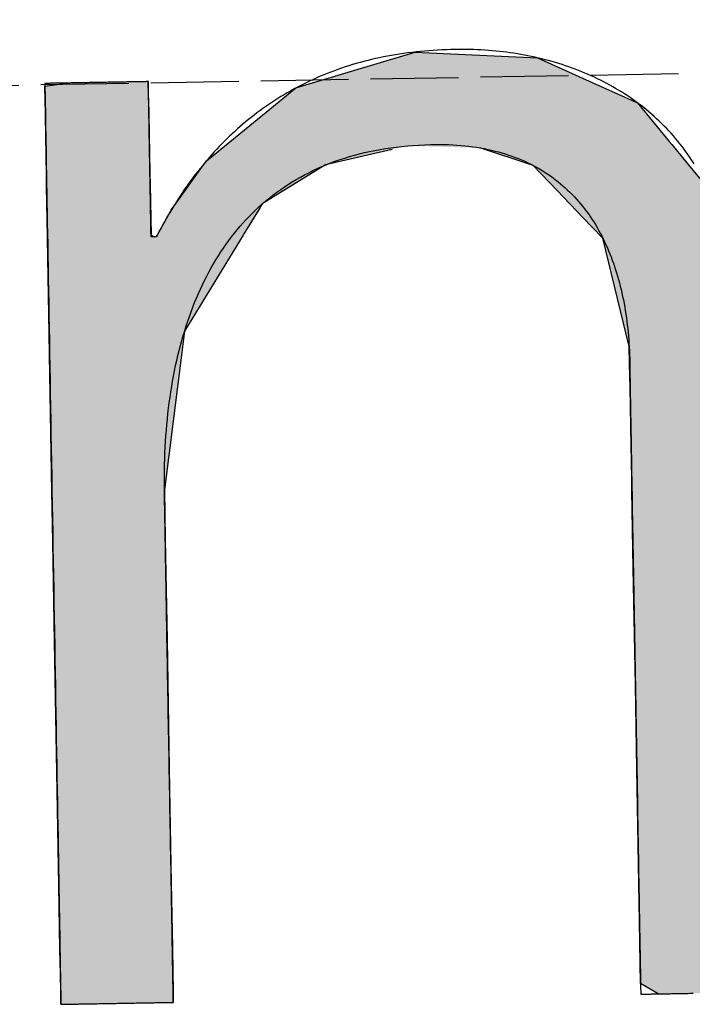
# Model space of a CAD drawing. Extents: x 562 to 7231, y 5767 to 12026.
# Tile 11 of 73: x 3124 to 3162, y 8057 to 8113. Entities that reach past the tile are written whole.
import ezdxf

# ---------------------------------------------------------------- set-up
doc = ezdxf.new("R2010")
doc.units = 0
doc.linetypes.add('GEN3', pattern=[6.25, 5, -1.25])
doc.layers.get('0').update_dxf_attribs({"linetype": 'CONTINUOUS'})
doc.layers.add('3', color=6, linetype='GEN3')
doc.layers.add('LOGO', color=7, linetype='CONTINUOUS')

# ---------------------------------------------------------------- blocks, each defined once
blk = doc.blocks.new('*U34')
at = {"layer": 'LOGO', "color": 30, "linetype": 'CONTINUOUS'}
for p, q in [((3.0151, 7.7517), (3.0415, 7.7592)), ((3.0415, 7.7592), (3.1575, 7.7517)), ((7.5662, 7.7517), (7.7901, 7.7592)), ((7.7901, 7.7592), (8.1269, 7.7705)), ((8.1269, 7.7705), (8.205, 7.7592)), ((8.205, 7.7592), (8.257, 7.7517)), ((2.0601, 7.4815), (2.8125, 7.6944)), ((2.8125, 7.6944), (3.0151, 7.7517)), ((3.1575, 7.7517), (4.045, 7.6944)), ((4.045, 7.6944), (4.4971, 7.4815)), ((7.2875, 7.667), (7.5662, 7.7517)), ((8.257, 7.7517), (8.8448, 7.667)), ((6.6525, 7.474), (7.2875, 7.667)), ((8.8448, 7.667), (9.1621, 7.474)), ((0.0009, 7.533), (0.181, 7.5547)), ((0.0009, 7.309), (0.0009, 7.533)), ((0.8447, 7.5547), (0.8452, 7.533)), ((0.8452, 7.533), (0.8501, 7.309)), ((1.8423, 7.3105), (2.0601, 7.4815)), ((4.4971, 7.4815), (4.8601, 7.3105)), ((6.0994, 7.0342), (6.6525, 7.474)), ((9.1621, 7.474), (9.8851, 7.0342)), ((0.0009, 7.2858), (0.0009, 7.309)), ((0.0009, 6.8026), (0.0009, 7.2858)), ((0.8501, 7.309), (0.8501, 7.2858)), ((0.8501, 7.2858), (0.8501, 6.8026)), ((1.4345, 6.9904), (1.8423, 7.3105)), ((4.8601, 7.3105), (5.1149, 6.9904)), ((5.9796, 6.9389), (6.0994, 7.0342)), ((9.8851, 7.0342), (9.9248, 6.9389)), ((1.3157, 6.8972), (1.4013, 6.9644)), ((1.4013, 6.9644), (1.4345, 6.9904)), ((2.8396, 6.9644), (2.5297, 6.8972)), ((3.9961, 6.8117), (3.5596, 6.9644)), ((5.1149, 6.9904), (5.1357, 6.9644)), ((5.1357, 6.9644), (5.2572, 6.8117)), ((1.2773, 6.8457), (1.3157, 6.8972)), ((2.5297, 6.8972), (2.2922, 6.8457)), ((5.7793, 6.6977), (5.9, 6.8756)), ((5.9, 6.8756), (5.9796, 6.9389)), ((7.0364, 6.8756), (6.6174, 6.6977)), ((7.1854, 6.9389), (7.0364, 6.8756)), ((8.4328, 6.9158), (7.1854, 6.9389)), ((9.1699, 6.4434), (8.4328, 6.9158)), ((9.9248, 6.9389), (9.9345, 6.9158)), ((9.9345, 6.9158), (10.1315, 6.4434)), ((0.0009, 6.712), (0.0009, 6.8026)), ((0.8501, 6.8026), (0.8501, 6.712)), ((1.046, 6.535), (1.2773, 6.8457)), ((2.2922, 6.8457), (1.7672, 6.535)), ((4.1882, 6.6038), (3.9961, 6.8117)), ((5.2572, 6.8117), (5.4227, 6.6038)), ((0.0009, 6.295), (0.0009, 6.712)), ((0.8501, 6.712), (0.8501, 6.295)), ((5.6143, 6.4542), (5.7793, 6.6977)), ((6.6174, 6.6977), (6.3622, 6.4542)), ((4.3988, 6.376), (4.1882, 6.6038)), ((5.4227, 6.6038), (5.5112, 6.376)), ((0.8997, 6.2913), (1.0255, 6.5075)), ((1.0255, 6.5075), (1.046, 6.535)), ((1.7497, 6.5075), (1.6124, 6.2913)), ((1.7672, 6.535), (1.7497, 6.5075)), ((5.5112, 6.376), (5.6143, 6.4542)), ((6.3622, 6.4542), (6.2802, 6.376)), ((9.3969, 5.8232), (9.1699, 6.4434)), ((10.1315, 6.4434), (10.3901, 5.8232)), ((4.4681, 6.301), (4.3988, 6.376)), ((4.5572, 6.2046), (4.4681, 6.301)), ((6.2016, 6.301), (6.1634, 6.2046)), ((6.2802, 6.376), (6.2016, 6.301)), ((0.0009, 6.2807), (0.0009, 6.295)), ((0.0009, 5.5026), (0.0009, 6.2807)), ((0.8501, 6.295), (0.8782, 6.2807)), ((0.8933, 6.2807), (0.8997, 6.2913)), ((1.6056, 6.2807), (1.1112, 5.5026)), ((1.6124, 6.2913), (1.6056, 6.2807)), ((4.7569, 5.3141), (4.5572, 6.2046)), ((6.1634, 6.2046), (5.8106, 5.3141)), ((9.4891, 5.5712), (9.3969, 5.8232)), ((10.3901, 5.8232), (10.408, 5.5712)), ((0.0009, 5.3287), (0.0009, 5.5026)), ((1.1112, 5.5026), (1.0861, 5.3287)), ((9.5028, 5.1158), (9.4891, 5.5712)), ((10.408, 5.5712), (10.4404, 5.1158)), ((0.0009, 4.2043), (0.0009, 5.3287)), ((1.0861, 5.3287), (0.9233, 4.2043)), ((4.758, 5.1719), (4.7569, 5.3141)), ((5.8106, 5.3141), (5.7542, 5.1719)), ((4.7594, 4.9763), (4.758, 5.1719)), ((5.7542, 5.1719), (5.7342, 4.9763)), ((9.5168, 4.6512), (9.5028, 5.1158)), ((10.4404, 5.1158), (10.4404, 4.6512)), ((4.7594, 4.5045), (4.7594, 4.9763)), ((5.7342, 4.9763), (5.686, 4.5045)), ((9.518, 4.6115), (9.5168, 4.6512)), ((9.518, 3.6694), (9.518, 4.6115)), ((10.4404, 4.6512), (10.4404, 4.6115)), ((10.4404, 4.6115), (10.4404, 3.6694)), ((4.7594, 4.2315), (4.7594, 4.5045)), ((5.686, 4.5045), (5.683, 4.2315)), ((0.0009, 3.7966), (0.0009, 4.2043)), ((0.9233, 4.2043), (0.9233, 3.7966)), ((4.7594, 4.1327), (4.7594, 4.2315)), ((5.683, 4.2315), (5.6818, 4.1327)), ((4.7594, 3.4908), (4.7594, 4.1327)), ((5.6818, 4.1327), (5.6818, 3.4908)), ((0.0009, 2.974), (0.0009, 3.7966)), ((0.9233, 3.7966), (0.9233, 2.974)), ((9.518, 3.638), (9.518, 3.6694)), ((9.518, 2.4418), (9.518, 3.638)), ((10.4404, 3.6694), (10.4404, 3.638)), ((10.4404, 3.638), (10.4404, 2.4418)), ((4.7594, 2.536), (4.7594, 3.4908)), ((5.6818, 3.4908), (5.6818, 2.536)), ((0.0009, 1.7518), (0.0009, 2.974)), ((0.9233, 2.974), (0.9233, 1.7518)), ((4.7594, 1.8497), (4.7594, 2.536)), ((5.6818, 2.536), (5.6818, 1.8497)), ((9.518, 2.4209), (9.518, 2.4418)), ((10.4404, 2.4418), (10.4404, 2.4209)), ((9.518, 1.2401), (9.518, 2.4209)), ((10.4404, 2.4209), (10.4404, 1.2401)), ((4.7594, 0.7557), (4.7594, 1.8497)), ((5.6818, 1.8497), (5.6818, 0.7557)), ((0.0009, 0.9776), (0.0009, 1.7518)), ((0.9233, 1.7518), (0.9233, 0.9776)), ((9.518, 1.2295), (9.518, 1.2401)), ((9.518, 0.3358), (9.518, 1.2295)), ((10.4404, 1.2401), (10.4404, 1.2295)), ((10.4404, 1.2295), (10.4404, 0.3358)), ((0.0009, 0.4495), (0.0009, 0.9776)), ((0.9233, 0.9776), (0.9233, 0.4495)), ((4.7594, 0.594), (4.7594, 0.7557)), ((5.6818, 0.7557), (5.6818, 0.594)), ((4.7594, 0.0885), (4.7594, 0.594)), ((5.6818, 0.594), (5.6818, 0.0885)), ((0.0009, 0.2507), (0.0009, 0.4495)), ((0.9233, 0.4495), (0.9233, 0.2507)), ((9.518, 0.3329), (9.518, 0.3358)), ((9.5181, -0.0004), (9.518, 0.3329)), ((10.4404, 0.3329), (10.4402, -0.0004)), ((10.4404, 0.3358), (10.4404, 0.3329)), ((0.0009, 0.0951), (0.0009, 0.2507)), ((0.9233, 0.2507), (0.9229, 0.0951)), ((0.0009, -0.0004), (0.0009, 0.0951)), ((0.9229, 0.0951), (0.9226, -0.0004)), ((4.8056, 0.06), (4.7594, 0.0885)), ((5.6818, 0.0885), (5.6818, 0.06)), ((4.9035, -0.0004), (4.8056, 0.06)), ((5.6818, 0.06), (5.659, -0.0004))]:
    blk.add_line(p, q, dxfattribs=at)
at = {"layer": 'LOGO', "color": 30, "linetype": 'CONTINUOUS', "extrusion": (0, 0, -1)}
for points in [[(-3.0415, 7.7592), (-3.1575, 7.7517), (-3.0151, 7.7517)], [(-7.7901, 7.7592), (-8.257, 7.7517), (-7.5662, 7.7517)], [(-8.1269, 7.7705), (-8.205, 7.7592), (-7.7901, 7.7592)], [(-7.7901, 7.7592), (-8.205, 7.7592), (-8.257, 7.7517)], [(-2.8125, 7.6944), (-4.4971, 7.4815), (-2.0601, 7.4815)], [(-3.0151, 7.7517), (-4.045, 7.6944), (-2.8125, 7.6944)], [(-2.8125, 7.6944), (-4.045, 7.6944), (-4.4971, 7.4815)], [(-3.0151, 7.7517), (-3.1575, 7.7517), (-4.045, 7.6944)], [(-7.5662, 7.7517), (-8.8448, 7.667), (-7.2875, 7.667)], [(-7.5662, 7.7517), (-8.257, 7.7517), (-8.8448, 7.667)], [(-7.2875, 7.667), (-9.1621, 7.474), (-6.6525, 7.474)], [(-7.2875, 7.667), (-8.8448, 7.667), (-9.1621, 7.474)], [(-0.181, 7.5547), (-0.8452, 7.533), (-0.0009, 7.533)], [(-0.0009, 7.533), (-0.8501, 7.309), (-0.0009, 7.309)], [(-0.0009, 7.533), (-0.8452, 7.533), (-0.8501, 7.309)], [(-0.181, 7.5547), (-0.8447, 7.5547), (-0.8452, 7.533)], [(-2.0601, 7.4815), (-4.8601, 7.3105), (-1.8423, 7.3105)], [(-2.0601, 7.4815), (-4.4971, 7.4815), (-4.8601, 7.3105)], [(-6.6525, 7.474), (-9.8851, 7.0342), (-6.0994, 7.0342)], [(-6.6525, 7.474), (-9.1621, 7.474), (-9.8851, 7.0342)], [(-0.0009, 7.309), (-0.8501, 7.2858), (-0.0009, 7.2858)], [(-0.0009, 7.309), (-0.8501, 7.309), (-0.8501, 7.2858)], [(-0.0009, 7.2858), (-0.8501, 6.8026), (-0.0009, 6.8026)], [(-0.0009, 7.2858), (-0.8501, 7.2858), (-0.8501, 6.8026)], [(-1.8423, 7.3105), (-5.1149, 6.9904), (-1.4345, 6.9904)], [(-1.8423, 7.3105), (-4.8601, 7.3105), (-5.1149, 6.9904)], [(-6.0994, 7.0342), (-9.9248, 6.9389), (-5.9796, 6.9389)], [(-6.0994, 7.0342), (-9.8851, 7.0342), (-9.9248, 6.9389)], [(-1.4013, 6.9644), (-2.5297, 6.8972), (-1.3157, 6.8972)], [(-1.4345, 6.9904), (-2.8396, 6.9644), (-1.4013, 6.9644)], [(-1.4013, 6.9644), (-2.8396, 6.9644), (-2.5297, 6.8972)], [(-1.4345, 6.9904), (-2.9599, 6.9904), (-2.8396, 6.9644)], [(-2.9599, 6.9904), (-5.1357, 6.9644), (-3.5596, 6.9644)], [(-2.9599, 6.9904), (-5.1149, 6.9904), (-5.1357, 6.9644)], [(-3.5596, 6.9644), (-5.2572, 6.8117), (-3.9961, 6.8117)], [(-3.5596, 6.9644), (-5.1357, 6.9644), (-5.2572, 6.8117)], [(-1.3157, 6.8972), (-2.2922, 6.8457), (-1.2773, 6.8457)], [(-1.3157, 6.8972), (-2.5297, 6.8972), (-2.2922, 6.8457)], [(-5.9, 6.8756), (-6.6174, 6.6977), (-5.7793, 6.6977)], [(-5.9796, 6.9389), (-7.0364, 6.8756), (-5.9, 6.8756)], [(-5.9, 6.8756), (-7.0364, 6.8756), (-6.6174, 6.6977)], [(-5.9796, 6.9389), (-7.1854, 6.9389), (-7.0364, 6.8756)], [(-7.1854, 6.9389), (-9.9345, 6.9158), (-8.4328, 6.9158)], [(-7.1854, 6.9389), (-9.9248, 6.9389), (-9.9345, 6.9158)], [(-8.4328, 6.9158), (-10.1315, 6.4434), (-9.1699, 6.4434)], [(-8.4328, 6.9158), (-9.9345, 6.9158), (-10.1315, 6.4434)], [(-0.0009, 6.8026), (-0.8501, 6.712), (-0.0009, 6.712)], [(-0.0009, 6.8026), (-0.8501, 6.8026), (-0.8501, 6.712)], [(-1.2773, 6.8457), (-1.7672, 6.535), (-1.046, 6.535)], [(-1.2773, 6.8457), (-2.2922, 6.8457), (-1.7672, 6.535)], [(-3.9961, 6.8117), (-5.4227, 6.6038), (-4.1882, 6.6038)], [(-3.9961, 6.8117), (-5.2572, 6.8117), (-5.4227, 6.6038)], [(-0.0009, 6.712), (-0.8501, 6.295), (-0.0009, 6.295)], [(-0.0009, 6.712), (-0.8501, 6.712), (-0.8501, 6.295)], [(-5.7793, 6.6977), (-6.3622, 6.4542), (-5.6143, 6.4542)], [(-5.7793, 6.6977), (-6.6174, 6.6977), (-6.3622, 6.4542)], [(-4.1882, 6.6038), (-5.5112, 6.376), (-4.3988, 6.376)], [(-4.1882, 6.6038), (-5.4227, 6.6038), (-5.5112, 6.376)], [(-1.0255, 6.5075), (-1.6124, 6.2913), (-0.8997, 6.2913)], [(-1.046, 6.535), (-1.7497, 6.5075), (-1.0255, 6.5075)], [(-1.0255, 6.5075), (-1.7497, 6.5075), (-1.6124, 6.2913)], [(-1.046, 6.535), (-1.7672, 6.535), (-1.7497, 6.5075)], [(-5.6143, 6.4542), (-6.2802, 6.376), (-5.5112, 6.376)], [(-5.6143, 6.4542), (-6.3622, 6.4542), (-6.2802, 6.376)], [(-9.1699, 6.4434), (-10.3901, 5.8232), (-9.3969, 5.8232)], [(-9.1699, 6.4434), (-10.1315, 6.4434), (-10.3901, 5.8232)], [(-4.3988, 6.376), (-6.2016, 6.301), (-4.4681, 6.301)], [(-4.3988, 6.376), (-6.2802, 6.376), (-6.2016, 6.301)], [(-4.4681, 6.301), (-6.1634, 6.2046), (-4.5572, 6.2046)], [(-4.4681, 6.301), (-6.2016, 6.301), (-6.1634, 6.2046)], [(-0.0009, 6.295), (-0.8782, 6.2807), (-0.0009, 6.2807)], [(-0.0009, 6.295), (-0.8501, 6.295), (-0.8782, 6.2807)], [(-0.0009, 6.2807), (-1.1112, 5.5026), (-0.0009, 5.5026)], [(-0.0009, 6.2807), (-1.6056, 6.2807), (-1.1112, 5.5026)], [(-0.8997, 6.2913), (-1.6056, 6.2807), (-0.8933, 6.2807)], [(-0.8997, 6.2913), (-1.6124, 6.2913), (-1.6056, 6.2807)], [(-4.5572, 6.2046), (-5.8106, 5.3141), (-4.7569, 5.3141)], [(-4.5572, 6.2046), (-6.1634, 6.2046), (-5.8106, 5.3141)], [(-9.3969, 5.8232), (-10.408, 5.5712), (-9.4891, 5.5712)], [(-9.3969, 5.8232), (-10.3901, 5.8232), (-10.408, 5.5712)], [(-0.0009, 5.5026), (-1.0861, 5.3287), (-0.0009, 5.3287)], [(-0.0009, 5.5026), (-1.1112, 5.5026), (-1.0861, 5.3287)], [(-9.4891, 5.5712), (-10.4404, 5.1158), (-9.5028, 5.1158)], [(-9.4891, 5.5712), (-10.408, 5.5712), (-10.4404, 5.1158)], [(-0.0009, 5.3287), (-0.9233, 4.2043), (-0.0009, 4.2043)], [(-0.0009, 5.3287), (-1.0861, 5.3287), (-0.9233, 4.2043)], [(-4.7569, 5.3141), (-5.7542, 5.1719), (-4.758, 5.1719)], [(-4.7569, 5.3141), (-5.8106, 5.3141), (-5.7542, 5.1719)], [(-4.758, 5.1719), (-5.7342, 4.9763), (-4.7594, 4.9763)], [(-4.758, 5.1719), (-5.7542, 5.1719), (-5.7342, 4.9763)], [(-9.5028, 5.1158), (-10.4404, 4.6512), (-9.5168, 4.6512)], [(-9.5028, 5.1158), (-10.4404, 5.1158), (-10.4404, 4.6512)], [(-4.7594, 4.9763), (-5.686, 4.5045), (-4.7594, 4.5045)], [(-4.7594, 4.9763), (-5.7342, 4.9763), (-5.686, 4.5045)], [(-9.5168, 4.6512), (-10.4404, 4.6115), (-9.518, 4.6115)], [(-9.5168, 4.6512), (-10.4404, 4.6512), (-10.4404, 4.6115)], [(-9.518, 4.6115), (-10.4404, 3.6694), (-9.518, 3.6694)], [(-9.518, 4.6115), (-10.4404, 4.6115), (-10.4404, 3.6694)], [(-4.7594, 4.5045), (-5.683, 4.2315), (-4.7594, 4.2315)], [(-4.7594, 4.5045), (-5.686, 4.5045), (-5.683, 4.2315)], [(-0.0009, 4.2043), (-0.9233, 3.7966), (-0.0009, 3.7966)], [(-0.0009, 4.2043), (-0.9233, 4.2043), (-0.9233, 3.7966)], [(-4.7594, 4.2315), (-5.6818, 4.1327), (-4.7594, 4.1327)], [(-4.7594, 4.2315), (-5.683, 4.2315), (-5.6818, 4.1327)], [(-4.7594, 4.1327), (-5.6818, 3.4908), (-4.7594, 3.4908)], [(-4.7594, 4.1327), (-5.6818, 4.1327), (-5.6818, 3.4908)], [(-0.0009, 3.7966), (-0.9233, 2.974), (-0.0009, 2.974)], [(-0.0009, 3.7966), (-0.9233, 3.7966), (-0.9233, 2.974)], [(-9.518, 3.6694), (-10.4404, 3.638), (-9.518, 3.638)], [(-9.518, 3.6694), (-10.4404, 3.6694), (-10.4404, 3.638)], [(-9.518, 3.638), (-10.4404, 2.4418), (-9.518, 2.4418)], [(-9.518, 3.638), (-10.4404, 3.638), (-10.4404, 2.4418)], [(-4.7594, 3.4908), (-5.6818, 2.536), (-4.7594, 2.536)], [(-4.7594, 3.4908), (-5.6818, 3.4908), (-5.6818, 2.536)], [(-0.0009, 2.974), (-0.9233, 1.7518), (-0.0009, 1.7518)], [(-0.0009, 2.974), (-0.9233, 2.974), (-0.9233, 1.7518)], [(-4.7594, 2.536), (-5.6818, 1.8497), (-4.7594, 1.8497)], [(-4.7594, 2.536), (-5.6818, 2.536), (-5.6818, 1.8497)], [(-9.518, 2.4418), (-10.4404, 2.4209), (-9.518, 2.4209)], [(-9.518, 2.4418), (-10.4404, 2.4418), (-10.4404, 2.4209)], [(-9.518, 2.4209), (-10.4404, 1.2401), (-9.518, 1.2401)], [(-9.518, 2.4209), (-10.4404, 2.4209), (-10.4404, 1.2401)], [(-4.7594, 1.8497), (-5.6818, 0.7557), (-4.7594, 0.7557)], [(-4.7594, 1.8497), (-5.6818, 1.8497), (-5.6818, 0.7557)], [(-0.0009, 1.7518), (-0.9233, 0.9776), (-0.0009, 0.9776)], [(-0.0009, 1.7518), (-0.9233, 1.7518), (-0.9233, 0.9776)], [(-9.518, 1.2401), (-10.4404, 1.2295), (-9.518, 1.2295)], [(-9.518, 1.2401), (-10.4404, 1.2401), (-10.4404, 1.2295)], [(-9.518, 1.2295), (-10.4404, 0.3358), (-9.518, 0.3358)], [(-9.518, 1.2295), (-10.4404, 1.2295), (-10.4404, 0.3358)], [(-0.0009, 0.9776), (-0.9233, 0.4495), (-0.0009, 0.4495)], [(-0.0009, 0.9776), (-0.9233, 0.9776), (-0.9233, 0.4495)], [(-4.7594, 0.7557), (-5.6818, 0.594), (-4.7594, 0.594)], [(-4.7594, 0.7557), (-5.6818, 0.7557), (-5.6818, 0.594)], [(-4.7594, 0.594), (-5.6818, 0.0885), (-4.7594, 0.0885)], [(-4.7594, 0.594), (-5.6818, 0.594), (-5.6818, 0.0885)], [(-0.0009, 0.4495), (-0.9233, 0.2507), (-0.0009, 0.2507)], [(-0.0009, 0.4495), (-0.9233, 0.4495), (-0.9233, 0.2507)], [(-9.518, 0.3358), (-10.4404, 0.3329), (-9.518, 0.3329)], [(-9.518, 0.3358), (-10.4404, 0.3358), (-10.4404, 0.3329)], [(-9.518, 0.3329), (-10.4402, -0.0004), (-9.5181, -0.0004)], [(-9.518, 0.3329), (-10.4404, 0.3329), (-10.4402, -0.0004)], [(-0.0009, 0.2507), (-0.9229, 0.0951), (-0.0009, 0.0951)], [(-0.0009, 0.2507), (-0.9233, 0.2507), (-0.9229, 0.0951)], [(-0.0009, 0.0951), (-0.9226, -0.0004), (-0.0009, -0.0004)], [(-0.0009, 0.0951), (-0.9229, 0.0951), (-0.9226, -0.0004)], [(-4.7594, 0.0885), (-5.6818, 0.06), (-4.8056, 0.06)], [(-4.7594, 0.0885), (-5.6818, 0.0885), (-5.6818, 0.06)], [(-4.8056, 0.06), (-5.659, -0.0004), (-4.9035, -0.0004)], [(-4.8056, 0.06), (-5.6818, 0.06), (-5.659, -0.0004)]]:
    blk.add_solid(points, dxfattribs=at)
blk = doc.blocks.new('KLAUS')
at = {"layer": 'LOGO'}
for points in [[(0.0009, -0.0004, 0), (0.0012, -0.0004, 0), (0.002, -0.0004, 0), (0.0034, -0.0004, 0), (0.0054, -0.0004, 0), (0.0079, -0.0004, 0), (0.0109, -0.0004, 0), (0.0145, -0.0004, 0), (0.0185, -0.0004, 0), (0.023, -0.0004, 0), (0.028, -0.0004, 0), (0.0335, -0.0004, 0), (0.0394, -0.0004, 0), (0.0457, -0.0004, 0), (0.0525, -0.0004, 0), (0.0597, -0.0004, 0), (0.0673, -0.0004, 0), (0.0753, -0.0004, 0), (0.0836, -0.0004, 0), (0.0924, -0.0004, 0), (0.1014, -0.0004, 0), (0.1109, -0.0004, 0), (0.1206, -0.0004, 0), (0.1307, -0.0004, 0), (0.1411, -0.0004, 0), (0.1518, -0.0004, 0), (0.1627, -0.0004, 0), (0.174, -0.0004, 0), (0.1855, -0.0004, 0), (0.1972, -0.0004, 0), (0.2092, -0.0004, 0), (0.2214, -0.0004, 0), (0.2338, -0.0004, 0), (0.2465, -0.0004, 0), (0.2593, -0.0004, 0), (0.2722, -0.0004, 0), (0.2854, -0.0004, 0), (0.2987, -0.0004, 0), (0.3121, -0.0004, 0), (0.3257, -0.0004, 0), (0.3394, -0.0004, 0), (0.3532, -0.0004, 0), (0.3671, -0.0004, 0), (0.381, -0.0004, 0), (0.395, -0.0004, 0), (0.4091, -0.0004, 0), (0.4233, -0.0004, 0), (0.4374, -0.0004, 0), (0.4516, -0.0004, 0), (0.4658, -0.0004, 0), (0.48, -0.0004, 0), (0.4942, -0.0004, 0), (0.5083, -0.0004, 0), (0.5224, -0.0004, 0), (0.5365, -0.0004, 0), (0.5505, -0.0004, 0), (0.5644, -0.0004, 0), (0.5782, -0.0004, 0), (0.592, -0.0004, 0), (0.6056, -0.0004, 0), (0.6191, -0.0004, 0), (0.6325, -0.0004, 0), (0.6457, -0.0004, 0), (0.6588, -0.0004, 0), (0.6716, -0.0004, 0), (0.6844, -0.0004, 0), (0.6969, -0.0004, 0), (0.7092, -0.0004, 0), (0.7213, -0.0004, 0), (0.7331, -0.0004, 0), (0.7448, -0.0004, 0), (0.7561, -0.0004, 0), (0.7672, -0.0004, 0), (0.778, -0.0004, 0), (0.7886, -0.0004, 0), (0.7988, -0.0004, 0), (0.8087, -0.0004, 0), (0.8183, -0.0004, 0), (0.8275, -0.0004, 0), (0.8364, -0.0004, 0), (0.845, -0.0004, 0), (0.8531, -0.0004, 0), (0.8609, -0.0004, 0), (0.8683, -0.0004, 0), (0.8753, -0.0004, 0), (0.8818, -0.0004, 0), (0.888, -0.0004, 0), (0.8936, -0.0004, 0), (0.8988, -0.0004, 0), (0.9036, -0.0004, 0), (0.9079, -0.0004, 0), (0.9116, -0.0004, 0), (0.9149, -0.0004, 0), (0.9176, -0.0004, 0), (0.9199, -0.0004, 0), (0.9215, -0.0004, 0), (0.9227, -0.0004, 0), (0.9232, -0.0004, 0), (0.9233, -0.0001, 0), (0.9233, 0.0026, 0), (0.9233, 0.0079, 0), (0.9233, 0.0157, 0), (0.9233, 0.026, 0), (0.9233, 0.0387, 0), (0.9233, 0.0537, 0), (0.9233, 0.0711, 0), (0.9233, 0.0907, 0), (0.9233, 0.1125, 0), (0.9233, 0.1364, 0), (0.9233, 0.1624, 0), (0.9233, 0.1905, 0), (0.9233, 0.2205, 0), (0.9233, 0.2525, 0), (0.9233, 0.2863, 0), (0.9233, 0.322, 0), (0.9233, 0.3594, 0), (0.9233, 0.3985, 0), (0.9233, 0.4393, 0), (0.9233, 0.4817, 0), (0.9233, 0.5256, 0), (0.9233, 0.571, 0), (0.9233, 0.6178, 0), (0.9233, 0.666, 0), (0.9233, 0.7155, 0), (0.9233, 0.7663, 0), (0.9233, 0.8183, 0), (0.9233, 0.8715, 0), (0.9233, 0.9257, 0), (0.9233, 0.9811, 0), (0.9233, 1.0374, 0), (0.9233, 1.0946, 0), (0.9233, 1.1528, 0), (0.9233, 1.2118, 0), (0.9233, 1.2715, 0), (0.9233, 1.332, 0), (0.9233, 1.3931, 0), (0.9233, 1.4549, 0), (0.9233, 1.5172, 0), (0.9233, 1.58, 0), (0.9233, 1.6433, 0), (0.9233, 1.7069, 0), (0.9233, 1.7709, 0), (0.9233, 1.8352, 0), (0.9233, 1.8997, 0), (0.9233, 1.9644, 0), (0.9233, 2.0292, 0), (0.9233, 2.0941, 0), (0.9233, 2.1589, 0), (0.9233, 2.2238, 0), (0.9233, 2.2885, 0), (0.9233, 2.3531, 0), (0.9233, 2.4175, 0), (0.9233, 2.4816, 0), (0.9233, 2.5454, 0), (0.9233, 2.6089, 0), (0.9233, 2.6719, 0), (0.9233, 2.7344, 0), (0.9233, 2.7964, 0), (0.9233, 2.8578, 0), (0.9233, 2.9186, 0), (0.9233, 2.9787, 0), (0.9233, 3.038, 0), (0.9233, 3.0965, 0), (0.9233, 3.1541, 0), (0.9233, 3.2108, 0), (0.9233, 3.2666, 0), (0.9233, 3.3213, 0), (0.9233, 3.375, 0), (0.9233, 3.4275, 0), (0.9233, 3.4788, 0), (0.9233, 3.5289, 0), (0.9233, 3.5777, 0), (0.9233, 3.6251, 0), (0.9233, 3.6711, 0), (0.9233, 3.7156, 0), (0.9233, 3.7587, 0), (0.9233, 3.8001, 0), (0.9233, 3.8399, 0), (0.9233, 3.8781, 0), (0.9233, 3.9145, 0), (0.9233, 3.9491, 0), (0.9233, 3.9819, 0), (0.9233, 4.0128, 0), (0.9233, 4.0417, 0), (0.9233, 4.0686, 0), (0.9233, 4.0935, 0), (0.9233, 4.1162, 0), (0.9233, 4.1367, 0), (0.9233, 4.1551, 0), (0.9233, 4.1711, 0), (0.9233, 4.1848, 0), (0.9233, 4.1961, 0), (0.9233, 4.205, 0), (0.9233, 4.2114, 0), (0.9233, 4.2152, 0), (0.9233, 4.2187, 0), (0.924, 4.2672, 0), (0.9251, 4.3155, 0), (0.9265, 4.3635, 0), (0.9284, 4.4113, 0), (0.9307, 4.4588, 0), (0.9334, 4.5061, 0), (0.9365, 4.5531, 0), (0.94, 4.5998, 0), (0.9439, 4.6462, 0), (0.9483, 4.6923, 0), (0.953, 4.7382, 0), (0.9582, 4.7837, 0), (0.9638, 4.8289, 0), (0.9698, 4.8739, 0), (0.9763, 4.9184, 0), (0.9832, 4.9627, 0), (0.9905, 5.0067, 0), (0.9982, 5.0503, 0), (1.0064, 5.0936, 0), (1.015, 5.1366, 0), (1.0241, 5.1792, 0), (1.0336, 5.2214, 0), (1.0435, 5.2633, 0), (1.0539, 5.3049, 0), (1.0648, 5.346, 0), (1.0761, 5.3868, 0), (1.0878, 5.4272, 0), (1.1, 5.4673, 0), (1.1126, 5.5069, 0), (1.1258, 5.5462, 0), (1.1393, 5.585, 0), (1.1534, 5.6234, 0), (1.1679, 5.6615, 0), (1.1828, 5.6991, 0), (1.1982, 5.7363, 0), (1.2141, 5.773, 0), (1.2305, 5.8094, 0), (1.2474, 5.8453, 0), (1.2647, 5.8807, 0), (1.2825, 5.9157, 0), (1.3008, 5.9503, 0), (1.3196, 5.9844, 0), (1.3388, 6.018, 0), (1.3585, 6.0512, 0), (1.3788, 6.0839, 0), (1.3995, 6.1161, 0), (1.4207, 6.1478, 0), (1.4424, 6.179, 0), (1.4647, 6.2098, 0), (1.4874, 6.24, 0), (1.5106, 6.2697, 0), (1.5343, 6.2989, 0), (1.5585, 6.3277, 0), (1.5833, 6.3558, 0), (1.6085, 6.3835, 0), (1.6342, 6.4106, 0), (1.6605, 6.4372, 0), (1.6873, 6.4632, 0), (1.7146, 6.4887, 0), (1.7424, 6.5136, 0), (1.7708, 6.538, 0), (1.7996, 6.5618, 0), (1.829, 6.5851, 0), (1.859, 6.6077, 0), (1.8894, 6.6298, 0), (1.9204, 6.6513, 0), (1.952, 6.6722, 0), (1.984, 6.6925, 0), (2.0166, 6.7123, 0), (2.0498, 6.7313, 0), (2.0835, 6.7498, 0), (2.1177, 6.7677, 0), (2.1525, 6.785, 0), (2.1878, 6.8016, 0), (2.2237, 6.8176, 0), (2.2601, 6.8329, 0), (2.2971, 6.8476, 0), (2.3347, 6.8617, 0), (2.3728, 6.8751, 0), (2.4115, 6.8878, 0), (2.4507, 6.8999, 0), (2.4905, 6.9113, 0), (2.5309, 6.922, 0), (2.5719, 6.9321, 0), (2.6134, 6.9414, 0), (2.6555, 6.9501, 0), (2.6982, 6.9581, 0), (2.7414, 6.9653, 0), (2.7853, 6.9719, 0), (2.8297, 6.9777, 0), (2.8747, 6.9828, 0), (2.9203, 6.9873, 0), (2.9665, 6.9909, 0), (3.0132, 6.9939, 0), (3.0606, 6.9961, 0), (3.1086, 6.9975, 0), (3.1571, 6.9982, 0), (3.1986, 6.9982, 0), (3.2342, 6.9976, 0), (3.2693, 6.9965, 0), (3.3039, 6.9949, 0), (3.338, 6.9927, 0), (3.3717, 6.9901, 0), (3.4049, 6.9869, 0), (3.4377, 6.9832, 0), (3.47, 6.979, 0), (3.5019, 6.9744, 0), (3.5333, 6.9692, 0), (3.5642, 6.9635, 0), (3.5947, 6.9573, 0), (3.6248, 6.9507, 0), (3.6544, 6.9436, 0), (3.6835, 6.936, 0), (3.7123, 6.928, 0), (3.7406, 6.9194, 0), (3.7684, 6.9105, 0), (3.7958, 6.901, 0), (3.8228, 6.8911, 0), (3.8494, 6.8808, 0), (3.8755, 6.87, 0), (3.9012, 6.8588, 0), (3.9265, 6.8472, 0), (3.9514, 6.8351, 0), (3.9758, 6.8226, 0), (3.9998, 6.8097, 0), (4.0234, 6.7964, 0), (4.0466, 6.7826, 0), (4.0694, 6.7685, 0), (4.0917, 6.7539, 0), (4.1137, 6.7389, 0), (4.1352, 6.7236, 0), (4.1563, 6.7079, 0), (4.1771, 6.6917, 0), (4.1974, 6.6752, 0), (4.2173, 6.6584, 0), (4.2369, 6.6411, 0), (4.256, 6.6235, 0), (4.2748, 6.6055, 0), (4.2932, 6.5871, 0), (4.3111, 6.5685, 0), (4.3287, 6.5494, 0), (4.3459, 6.53, 0), (4.3628, 6.5103, 0), (4.3792, 6.4902, 0), (4.3952, 6.4698, 0), (4.4109, 6.449, 0), (4.4262, 6.428, 0), (4.4412, 6.4066, 0), (4.4557, 6.3849, 0), (4.4699, 6.3629, 0), (4.4838, 6.3406, 0), (4.4972, 6.318, 0), (4.5103, 6.295, 0), (4.5231, 6.2718, 0), (4.5355, 6.2483, 0), (4.5475, 6.2245, 0), (4.5592, 6.2005, 0), (4.5705, 6.1761, 0), (4.5814, 6.1515, 0), (4.5921, 6.1266, 0), (4.6023, 6.1015, 0), (4.6123, 6.0761, 0), (4.6218, 6.0504, 0), (4.6311, 6.0245, 0), (4.64, 5.9984, 0), (4.6486, 5.972, 0), (4.6568, 5.9454, 0), (4.6647, 5.9185, 0), (4.6723, 5.8914, 0), (4.6795, 5.8641, 0), (4.6864, 5.8365, 0), (4.693, 5.8088, 0), (4.6993, 5.7808, 0), (4.7052, 5.7527, 0), (4.7108, 5.7243, 0), (4.7161, 5.6957, 0), (4.7211, 5.667, 0), (4.7258, 5.638, 0), (4.7302, 5.6089, 0), (4.7342, 5.5796, 0), (4.738, 5.5501, 0), (4.7414, 5.5204, 0), (4.7446, 5.4906, 0), (4.7474, 5.4606, 0), (4.75, 5.4304, 0), (4.7522, 5.4001, 0), (4.7542, 5.3697, 0), (4.7558, 5.3391, 0), (4.7572, 5.3083, 0), (4.7583, 5.2774, 0), (4.759, 5.2464, 0), (4.7595, 5.2153, 0), (4.7598, 5.184, 0), (4.7597, 5.1526, 0), (4.7594, 5.1241, 0), (4.7594, 5.1222, 0), (4.7594, 5.1171, 0), (4.7594, 5.109, 0), (4.7594, 5.0978, 0), (4.7594, 5.0836, 0), (4.7594, 5.0665, 0), (4.7594, 5.0466, 0), (4.7594, 5.024, 0), (4.7594, 4.9986, 0), (4.7594, 4.9706, 0), (4.7594, 4.9401, 0), (4.7594, 4.907, 0), (4.7594, 4.8715, 0), (4.7594, 4.8337, 0), (4.7594, 4.7935, 0), (4.7594, 4.7511, 0), (4.7594, 4.7066, 0), (4.7594, 4.6599, 0), (4.7594, 4.6112, 0), (4.7594, 4.5606, 0), (4.7594, 4.508, 0), (4.7594, 4.4536, 0), (4.7594, 4.3974, 0), (4.7594, 4.3396, 0), (4.7594, 4.2801, 0), (4.7594, 4.219, 0), (4.7594, 4.1564, 0), (4.7594, 4.0924, 0), (4.7594, 4.027, 0), (4.7594, 3.9603, 0), (4.7594, 3.8924, 0), (4.7594, 3.8233, 0), (4.7594, 3.7531, 0), (4.7594, 3.6818, 0), (4.7594, 3.6096, 0), (4.7594, 3.5365, 0), (4.7594, 3.4625, 0), (4.7594, 3.3878, 0), (4.7594, 3.3124, 0), (4.7594, 3.2363, 0), (4.7594, 3.1596, 0), (4.7594, 3.0825, 0), (4.7594, 3.0048, 0), (4.7594, 2.9269, 0), (4.7594, 2.8486, 0), (4.7594, 2.7701, 0), (4.7594, 2.6914, 0), (4.7594, 2.6126, 0), (4.7594, 2.5337, 0), (4.7594, 2.4549, 0), (4.7594, 2.3761, 0), (4.7594, 2.2975, 0), (4.7594, 2.2192, 0), (4.7594, 2.1411, 0), (4.7594, 2.0634, 0), (4.7594, 1.9861, 0), (4.7594, 1.9093, 0), (4.7594, 1.833, 0), (4.7594, 1.7574, 0), (4.7594, 1.6825, 0), (4.7594, 1.6083, 0), (4.7594, 1.5349, 0), (4.7594, 1.4624, 0), (4.7594, 1.3909, 0), (4.7594, 1.3204, 0), (4.7594, 1.251, 0), (4.7594, 1.1827, 0), (4.7594, 1.1156, 0), (4.7594, 1.0499, 0), (4.7594, 0.9855, 0), (4.7594, 0.9225, 0), (4.7594, 0.8609, 0), (4.7594, 0.801, 0), (4.7594, 0.7426, 0), (4.7594, 0.686, 0), (4.7594, 0.6311, 0), (4.7594, 0.578, 0), (4.7594, 0.5268, 0), (4.7594, 0.4775, 0), (4.7594, 0.4303, 0), (4.7594, 0.3851, 0), (4.7594, 0.3421, 0), (4.7594, 0.3013, 0), (4.7594, 0.2628, 0), (4.7594, 0.2266, 0), (4.7594, 0.1928, 0), (4.7594, 0.1615, 0), (4.7594, 0.1328, 0), (4.7594, 0.1067, 0), (4.7594, 0.0833, 0), (4.7594, 0.0626, 0), (4.7594, 0.0447, 0), (4.7594, 0.0297, 0), (4.7594, 0.0176, 0), (4.7594, 0.0086, 0), (4.7594, 0.0026, 0), (4.7594, -0.0002, 0), (4.7595, -0.0004, 0), (4.7602, -0.0004, 0), (4.7614, -0.0004, 0), (4.7631, -0.0004, 0), (4.7654, -0.0004, 0), (4.7683, -0.0004, 0), (4.7716, -0.0004, 0), (4.7754, -0.0004, 0), (4.7798, -0.0004, 0), (4.7846, -0.0004, 0), (4.7899, -0.0004, 0), (4.7956, -0.0004, 0), (4.8018, -0.0004, 0), (4.8084, -0.0004, 0), (4.8154, -0.0004, 0), (4.8229, -0.0004, 0), (4.8307, -0.0004, 0), (4.8389, -0.0004, 0), (4.8475, -0.0004, 0), (4.8565, -0.0004, 0), (4.8658, -0.0004, 0), (4.8754, -0.0004, 0), (4.8854, -0.0004, 0), (4.8956, -0.0004, 0), (4.9062, -0.0004, 0), (4.9171, -0.0004, 0), (4.9282, -0.0004, 0), (4.9396, -0.0004, 0), (4.9513, -0.0004, 0), (4.9632, -0.0004, 0), (4.9753, -0.0004, 0), (4.9876, -0.0004, 0), (5.0002, -0.0004, 0), (5.0129, -0.0004, 0), (5.0258, -0.0004, 0), (5.0389, -0.0004, 0), (5.0522, -0.0004, 0), (5.0655, -0.0004, 0), (5.0791, -0.0004, 0), (5.0927, -0.0004, 0), (5.1064, -0.0004, 0), (5.1203, -0.0004, 0), (5.1342, -0.0004, 0), (5.1482, -0.0004, 0), (5.1623, -0.0004, 0), (5.1764, -0.0004, 0), (5.1906, -0.0004, 0)], [(5.3166, 6.8031, 0), (5.3013, 6.8277, 0), (5.2857, 6.8519, 0), (5.2698, 6.8759, 0), (5.2535, 6.8995, 0), (5.237, 6.9228, 0), (5.2201, 6.9458, 0), (5.2029, 6.9684, 0), (5.1854, 6.9908, 0), (5.1676, 7.0128, 0), (5.1496, 7.0345, 0), (5.1312, 7.0559, 0), (5.1125, 7.077, 0), (5.0935, 7.0978, 0), (5.0743, 7.1182, 0), (5.0548, 7.1383, 0), (5.035, 7.1581, 0), (5.0149, 7.1776, 0), (4.9946, 7.1968, 0), (4.974, 7.2156, 0), (4.9531, 7.2342, 0), (4.9319, 7.2524, 0), (4.9105, 7.2703, 0), (4.8889, 7.2879, 0), (4.867, 7.3052, 0), (4.8448, 7.3221, 0), (4.8224, 7.3388, 0), (4.7998, 7.3551, 0), (4.7769, 7.3711, 0), (4.7538, 7.3868, 0), (4.7305, 7.4022, 0), (4.7069, 7.4173, 0), (4.6831, 7.432, 0), (4.6591, 7.4464, 0), (4.6349, 7.4606, 0), (4.6105, 7.4744, 0), (4.5858, 7.4879, 0), (4.5609, 7.5011, 0), (4.5359, 7.514, 0), (4.5106, 7.5265, 0), (4.4851, 7.5388, 0), (4.4595, 7.5507, 0), (4.4336, 7.5623, 0), (4.4076, 7.5736, 0), (4.3813, 7.5846, 0), (4.3549, 7.5953, 0), (4.3283, 7.6057, 0), (4.3016, 7.6158, 0), (4.2747, 7.6255, 0), (4.2476, 7.6349, 0), (4.2203, 7.6441, 0), (4.1929, 7.6529, 0), (4.1653, 7.6614, 0), (4.1375, 7.6696, 0), (4.1096, 7.6775, 0), (4.0816, 7.6851, 0), (4.0534, 7.6923, 0), (4.0251, 7.6993, 0), (3.9966, 7.7059, 0), (3.968, 7.7123, 0), (3.9393, 7.7183, 0), (3.9104, 7.724, 0), (3.8815, 7.7294, 0), (3.8523, 7.7345, 0), (3.8231, 7.7393, 0), (3.7938, 7.7438, 0), (3.7643, 7.748, 0), (3.7348, 7.7519, 0), (3.7051, 7.7555, 0), (3.6753, 7.7587, 0), (3.6455, 7.7617, 0), (3.6155, 7.7643, 0), (3.5855, 7.7667, 0), (3.5553, 7.7687, 0), (3.5251, 7.7704, 0), (3.4948, 7.7718, 0), (3.4644, 7.7729, 0), (3.434, 7.7737, 0), (3.4034, 7.7743, 0), (3.3728, 7.7744, 0), (3.3369, 7.7743, 0), (3.3003, 7.7738, 0), (3.2639, 7.7729, 0), (3.2279, 7.7717, 0), (3.192, 7.7701, 0), (3.1564, 7.7682, 0), (3.1211, 7.7659, 0), (3.0861, 7.7632, 0), (3.0513, 7.7602, 0), (3.0167, 7.7568, 0), (2.9824, 7.753, 0), (2.9483, 7.7489, 0), (2.9145, 7.7445, 0), (2.881, 7.7397, 0), (2.8477, 7.7346, 0), (2.8146, 7.7291, 0), (2.7818, 7.7233, 0), (2.7493, 7.7171, 0), (2.717, 7.7106, 0), (2.6849, 7.7038, 0), (2.6531, 7.6966, 0), (2.6215, 7.6891, 0), (2.5902, 7.6812, 0), (2.5591, 7.6731, 0), (2.5282, 7.6646, 0), (2.4976, 7.6557, 0), (2.4673, 7.6466, 0), (2.4372, 7.6371, 0), (2.4073, 7.6273, 0), (2.3777, 7.6172, 0), (2.3483, 7.6067, 0), (2.3191, 7.596, 0), (2.2902, 7.5849, 0), (2.2615, 7.5735, 0), (2.233, 7.5618, 0), (2.2048, 7.5498, 0), (2.1768, 7.5375, 0), (2.1491, 7.5249, 0), (2.1216, 7.5119, 0), (2.0943, 7.4987, 0), (2.0673, 7.4852, 0), (2.0405, 7.4713, 0), (2.0139, 7.4572, 0), (1.9875, 7.4428, 0), (1.9614, 7.428, 0), (1.9355, 7.413, 0), (1.9099, 7.3977, 0), (1.8844, 7.3821, 0), (1.8592, 7.3662, 0), (1.8342, 7.35, 0), (1.8095, 7.3336, 0), (1.7849, 7.3168, 0), (1.7606, 7.2998, 0), (1.7366, 7.2825, 0), (1.7127, 7.2649, 0), (1.689, 7.247, 0), (1.6656, 7.2289, 0), (1.6424, 7.2105, 0), (1.6195, 7.1918, 0), (1.5967, 7.1729, 0), (1.5742, 7.1536, 0), (1.5519, 7.1342, 0), (1.5298, 7.1144, 0), (1.5079, 7.0944, 0), (1.4862, 7.0742, 0), (1.4648, 7.0536, 0), (1.4435, 7.0328, 0), (1.4225, 7.0118, 0), (1.4017, 6.9905, 0), (1.3811, 6.9689, 0), (1.3607, 6.9471, 0), (1.3406, 6.9251, 0), (1.3206, 6.9028, 0), (1.3009, 6.8803, 0), (1.2813, 6.8575, 0), (1.262, 6.8344, 0), (1.2429, 6.8112, 0), (1.224, 6.7877, 0), (1.2053, 6.7639, 0), (1.1868, 6.7399, 0), (1.1685, 6.7157, 0), (1.1504, 6.6913, 0), (1.1325, 6.6666, 0), (1.1148, 6.6417, 0), (1.0974, 6.6166, 0), (1.0801, 6.5912, 0), (1.063, 6.5656, 0), (1.0461, 6.5398, 0), (1.0295, 6.5138, 0), (1.013, 6.4876, 0), (0.9967, 6.4611, 0), (0.9807, 6.4344, 0), (0.9648, 6.4076, 0), (0.9491, 6.3805, 0), (0.9336, 6.3532, 0), (0.9184, 6.3256, 0), (0.9033, 6.2979, 0), (0.894, 6.2807, 0), (0.894, 6.2807, 0), (0.8939, 6.2807, 0), (0.8939, 6.2807, 0), (0.8938, 6.2807, 0), (0.8936, 6.2807, 0), (0.8935, 6.2807, 0), (0.8933, 6.2807, 0), (0.8931, 6.2807, 0), (0.8929, 6.2807, 0), (0.8926, 6.2807, 0), (0.8924, 6.2807, 0), (0.8921, 6.2807, 0), (0.8918, 6.2807, 0), (0.8914, 6.2807, 0), (0.8911, 6.2807, 0), (0.8907, 6.2807, 0), (0.8903, 6.2807, 0), (0.8899, 6.2807, 0), (0.8895, 6.2807, 0), (0.8891, 6.2807, 0), (0.8886, 6.2807, 0), (0.8881, 6.2807, 0), (0.8877, 6.2807, 0), (0.8871, 6.2807, 0), (0.8866, 6.2807, 0), (0.8861, 6.2807, 0), (0.8856, 6.2807, 0), (0.885, 6.2807, 0), (0.8845, 6.2807, 0), (0.8839, 6.2807, 0), (0.8833, 6.2807, 0), (0.8827, 6.2807, 0), (0.8821, 6.2807, 0), (0.8815, 6.2807, 0), (0.8809, 6.2807, 0), (0.8802, 6.2807, 0), (0.8796, 6.2807, 0), (0.879, 6.2807, 0), (0.8783, 6.2807, 0), (0.8777, 6.2807, 0), (0.877, 6.2807, 0), (0.8763, 6.2807, 0), (0.8757, 6.2807, 0), (0.875, 6.2807, 0), (0.8743, 6.2807, 0), (0.8736, 6.2807, 0), (0.873, 6.2807, 0), (0.8723, 6.2807, 0), (0.8716, 6.2807, 0), (0.8709, 6.2807, 0), (0.8703, 6.2807, 0), (0.8696, 6.2807, 0), (0.8689, 6.2807, 0), (0.8683, 6.2807, 0), (0.8676, 6.2807, 0), (0.8669, 6.2807, 0), (0.8663, 6.2807, 0), (0.8656, 6.2807, 0), (0.865, 6.2807, 0), (0.8643, 6.2807, 0), (0.8637, 6.2807, 0), (0.8631, 6.2807, 0), (0.8625, 6.2807, 0), (0.8618, 6.2807, 0), (0.8612, 6.2807, 0), (0.8607, 6.2807, 0), (0.8601, 6.2807, 0), (0.8595, 6.2807, 0), (0.8589, 6.2807, 0), (0.8584, 6.2807, 0), (0.8579, 6.2807, 0), (0.8573, 6.2807, 0), (0.8568, 6.2807, 0), (0.8563, 6.2807, 0), (0.8558, 6.2807, 0), (0.8554, 6.2807, 0), (0.8549, 6.2807, 0), (0.8545, 6.2807, 0), (0.8541, 6.2807, 0), (0.8537, 6.2807, 0), (0.8533, 6.2807, 0), (0.8529, 6.2807, 0), (0.8526, 6.2807, 0), (0.8523, 6.2807, 0), (0.852, 6.2807, 0), (0.8517, 6.2807, 0), (0.8514, 6.2807, 0), (0.8512, 6.2807, 0), (0.851, 6.2807, 0), (0.8508, 6.2807, 0), (0.8506, 6.2807, 0), (0.8504, 6.2807, 0), (0.8503, 6.2807, 0), (0.8502, 6.2807, 0), (0.8502, 6.2807, 0), (0.8501, 6.2807, 0), (0.8501, 6.2807, 0), (0.8501, 6.281, 0), (0.8501, 6.2821, 0), (0.8501, 6.284, 0), (0.8501, 6.2866, 0), (0.8501, 6.29, 0), (0.8501, 6.2941, 0), (0.8501, 6.2989, 0), (0.8501, 6.3044, 0), (0.8501, 6.3106, 0), (0.8501, 6.3175, 0), (0.8501, 6.3249, 0), (0.8501, 6.333, 0), (0.8501, 6.3417, 0), (0.8501, 6.351, 0), (0.8501, 6.3609, 0), (0.8501, 6.3713, 0), (0.8501, 6.3823, 0), (0.8501, 6.3938, 0), (0.8501, 6.4058, 0), (0.8501, 6.4183, 0), (0.8501, 6.4313, 0), (0.8501, 6.4447, 0), (0.8501, 6.4586, 0), (0.8501, 6.4729, 0), (0.8501, 6.4877, 0), (0.8501, 6.5028, 0), (0.8501, 6.5183, 0), (0.8501, 6.5341, 0), (0.8501, 6.5503, 0), (0.8501, 6.5668, 0), (0.8501, 6.5836, 0), (0.8501, 6.6008, 0), (0.8501, 6.6182, 0), (0.8501, 6.6358, 0), (0.8501, 6.6537, 0), (0.8501, 6.6719, 0), (0.8501, 6.6902, 0), (0.8501, 6.7088, 0), (0.8501, 6.7275, 0), (0.8501, 6.7464, 0), (0.8501, 6.7654, 0), (0.8501, 6.7846, 0), (0.8501, 6.8038, 0), (0.8501, 6.8232, 0), (0.8501, 6.8427, 0), (0.8501, 6.8622, 0), (0.8501, 6.8817, 0), (0.8501, 6.9013, 0), (0.8501, 6.9209, 0), (0.8501, 6.9405, 0), (0.8501, 6.9601, 0), (0.8501, 6.9797, 0), (0.8501, 6.9992, 0), (0.8501, 7.0186, 0), (0.8501, 7.0379, 0), (0.8501, 7.0572, 0), (0.8501, 7.0763, 0), (0.8501, 7.0953, 0), (0.8501, 7.1141, 0), (0.8501, 7.1327, 0), (0.8501, 7.1512, 0), (0.8501, 7.1695, 0), (0.8501, 7.1876, 0), (0.8501, 7.2054, 0), (0.8501, 7.223, 0), (0.8501, 7.2403, 0), (0.8501, 7.2573, 0), (0.8501, 7.274, 0), (0.8501, 7.2905, 0), (0.8501, 7.3065, 0), (0.8501, 7.3223, 0), (0.8501, 7.3376, 0), (0.8501, 7.3526, 0), (0.8501, 7.3672, 0), (0.8501, 7.3814, 0), (0.8501, 7.3951, 0), (0.8501, 7.4084, 0), (0.8501, 7.4212, 0), (0.8501, 7.4336, 0), (0.8501, 7.4454, 0), (0.8501, 7.4567, 0), (0.8501, 7.4675, 0), (0.8501, 7.4778, 0), (0.8501, 7.4874, 0), (0.8501, 7.4966, 0), (0.8501, 7.5051, 0), (0.8501, 7.513, 0), (0.8501, 7.5202, 0), (0.8501, 7.5268, 0), (0.8501, 7.5328, 0), (0.8501, 7.5381, 0), (0.8501, 7.5427, 0), (0.8501, 7.5465, 0), (0.8501, 7.5496, 0), (0.8501, 7.5521, 0), (0.8501, 7.5537, 0), (0.8501, 7.5545, 0), (0.85, 7.5547, 0), (0.8496, 7.5547, 0), (0.8485, 7.5547, 0), (0.847, 7.5547, 0), (0.845, 7.5547, 0), (0.8425, 7.5547, 0), (0.8395, 7.5547, 0), (0.836, 7.5547, 0), (0.8321, 7.5547, 0), (0.8278, 7.5547, 0), (0.823, 7.5547, 0), (0.8178, 7.5547, 0), (0.8122, 7.5547, 0), (0.8062, 7.5547, 0), (0.7998, 7.5547, 0), (0.793, 7.5547, 0), (0.7859, 7.5547, 0), (0.7784, 7.5547, 0), (0.7705, 7.5547, 0), (0.7623, 7.5547, 0), (0.7538, 7.5547, 0), (0.745, 7.5547, 0), (0.7359, 7.5547, 0), (0.7265, 7.5547, 0), (0.7168, 7.5547, 0), (0.7069, 7.5547, 0), (0.6967, 7.5547, 0), (0.6862, 7.5547, 0), (0.6755, 7.5547, 0), (0.6646, 7.5547, 0), (0.6535, 7.5547, 0), (0.6422, 7.5547, 0), (0.6307, 7.5547, 0), (0.619, 7.5547, 0), (0.6071, 7.5547, 0), (0.5951, 7.5547, 0), (0.5829, 7.5547, 0), (0.5706, 7.5547, 0), (0.5582, 7.5547, 0), (0.5457, 7.5547, 0), (0.533, 7.5547, 0), (0.5203, 7.5547, 0), (0.5075, 7.5547, 0), (0.4946, 7.5547, 0), (0.4817, 7.5547, 0), (0.4687, 7.5547, 0), (0.4556, 7.5547, 0), (0.4426, 7.5547, 0), (0.4295, 7.5547, 0), (0.4165, 7.5547, 0), (0.4034, 7.5547, 0), (0.3904, 7.5547, 0), (0.3774, 7.5547, 0), (0.3644, 7.5547, 0), (0.3515, 7.5547, 0), (0.3386, 7.5547, 0), (0.3258, 7.5547, 0), (0.3131, 7.5547, 0), (0.3005, 7.5547, 0), (0.288, 7.5547, 0), (0.2756, 7.5547, 0), (0.2634, 7.5547, 0), (0.2513, 7.5547, 0), (0.2393, 7.5547, 0), (0.2275, 7.5547, 0), (0.2159, 7.5547, 0), (0.2045, 7.5547, 0), (0.1932, 7.5547, 0), (0.1822, 7.5547, 0), (0.1713, 7.5547, 0), (0.1607, 7.5547, 0), (0.1504, 7.5547, 0), (0.1403, 7.5547, 0), (0.1304, 7.5547, 0), (0.1209, 7.5547, 0), (0.1116, 7.5547, 0), (0.1026, 7.5547, 0), (0.0939, 7.5547, 0), (0.0855, 7.5547, 0), (0.0774, 7.5547, 0), (0.0697, 7.5547, 0), (0.0624, 7.5547, 0), (0.0553, 7.5547, 0), (0.0487, 7.5547, 0), (0.0425, 7.5547, 0), (0.0366, 7.5547, 0), (0.0311, 7.5547, 0), (0.0261, 7.5547, 0), (0.0215, 7.5547, 0), (0.0173, 7.5547, 0), (0.0136, 7.5547, 0), (0.0103, 7.5547, 0), (0.0075, 7.5547, 0), (0.0051, 7.5547, 0), (0.0033, 7.5547, 0), (0.002, 7.5547, 0), (0.0012, 7.5547, 0), (0.0009, 7.5547, 0), (0.0009, 7.5525, 0), (0.0009, 7.5457, 0), (0.0009, 7.5343, 0), (0.0009, 7.5184, 0), (0.0009, 7.4981, 0), (0.0009, 7.4736, 0), (0.0009, 7.4448, 0), (0.0009, 7.412, 0), (0.0009, 7.3752, 0), (0.0009, 7.3345, 0), (0.0009, 7.29, 0), (0.0009, 7.2417, 0), (0.0009, 7.1899, 0), (0.0009, 7.1346, 0), (0.0009, 7.0759, 0), (0.0009, 7.0138, 0), (0.0009, 6.9486, 0), (0.0009, 6.8803, 0), (0.0009, 6.8089, 0), (0.0009, 6.7346, 0), (0.0009, 6.6575, 0), (0.0009, 6.5777, 0), (0.0009, 6.4953, 0), (0.0009, 6.4103, 0), (0.0009, 6.3229, 0), (0.0009, 6.2332, 0), (0.0009, 6.1412, 0), (0.0009, 6.0472, 0), (0.0009, 5.951, 0), (0.0009, 5.853, 0), (0.0009, 5.7531, 0), (0.0009, 5.6515, 0), (0.0009, 5.5482, 0), (0.0009, 5.4434, 0), (0.0009, 5.3371, 0), (0.0009, 5.2295, 0), (0.0009, 5.1206, 0), (0.0009, 5.0106, 0), (0.0009, 4.8995, 0), (0.0009, 4.7875, 0), (0.0009, 4.6746, 0), (0.0009, 4.5609, 0), (0.0009, 4.4466, 0), (0.0009, 4.3317, 0), (0.0009, 4.2164, 0), (0.0009, 4.1006, 0), (0.0009, 3.9846, 0), (0.0009, 3.8685, 0), (0.0009, 3.7522, 0), (0.0009, 3.636, 0), (0.0009, 3.5198, 0), (0.0009, 3.404, 0), (0.0009, 3.2884, 0), (0.0009, 3.1732, 0), (0.0009, 3.0585, 0), (0.0009, 2.9445, 0), (0.0009, 2.8312, 0), (0.0009, 2.7186, 0), (0.0009, 2.607, 0), (0.0009, 2.4963, 0), (0.0009, 2.3868, 0), (0.0009, 2.2784, 0), (0.0009, 2.1714, 0), (0.0009, 2.0657, 0), (0.0009, 1.9616, 0), (0.0009, 1.859, 0), (0.0009, 1.7581, 0), (0.0009, 1.659, 0), (0.0009, 1.5617, 0), (0.0009, 1.4665, 0), (0.0009, 1.3733, 0), (0.0009, 1.2823, 0), (0.0009, 1.1936, 0), (0.0009, 1.1072, 0), (0.0009, 1.0233, 0), (0.0009, 0.942, 0), (0.0009, 0.8633, 0), (0.0009, 0.7874, 0), (0.0009, 0.7144, 0), (0.0009, 0.6443, 0), (0.0009, 0.5773, 0), (0.0009, 0.5134, 0), (0.0009, 0.4528, 0), (0.0009, 0.3955, 0), (0.0009, 0.3417, 0), (0.0009, 0.2914, 0), (0.0009, 0.2447, 0), (0.0009, 0.2018, 0), (0.0009, 0.1628, 0), (0.0009, 0.1276, 0), (0.0009, 0.0966, 0), (0.0009, 0.0696, 0), (0.0009, 0.0469, 0), (0.0009, 0.0285, 0), (0.0009, 0.0145, 0), (0.0009, 0.005, 0), (0.0009, 0.0002, 0), (0.0009, -0.0004, 0), (0.0009, -0.0004, 0), (0.0009, -0.0004, 0), (0.0009, -0.0004, 0), (0.0009, -0.0004, 0), (0.0009, -0.0004, 0), (0.0009, -0.0004, 0), (0.0009, -0.0004, 0), (0.0009, -0.0004, 0), (0.0009, -0.0004, 0), (0.0009, -0.0004, 0), (0.0009, -0.0004, 0), (0.0009, -0.0004, 0), (0.0009, -0.0004, 0), (0.0009, -0.0004, 0), (0.0009, -0.0004, 0), (0.0009, -0.0004, 0), (0.0009, -0.0004, 0), (0.0009, -0.0004, 0), (0.0009, -0.0004, 0), (0.0009, -0.0004, 0), (0.0009, -0.0004, 0), (0.0009, -0.0004, 0), (0.0009, -0.0004, 0), (0.0009, -0.0004, 0), (0.0009, -0.0004, 0), (0.0009, -0.0004, 0), (0.0009, -0.0004, 0), (0.0009, -0.0004, 0), (0.0009, -0.0004, 0), (0.0009, -0.0004, 0), (0.0009, -0.0004, 0), (0.0009, -0.0004, 0), (0.0009, -0.0004, 0), (0.0009, -0.0004, 0), (0.0009, -0.0004, 0), (0.0009, -0.0004, 0), (0.0009, -0.0004, 0), (0.0009, -0.0004, 0), (0.0009, -0.0004, 0), (0.0009, -0.0004, 0), (0.0009, -0.0004, 0), (0.0009, -0.0004, 0), (0.0009, -0.0004, 0), (0.0009, -0.0004, 0), (0.0009, -0.0004, 0), (0.0009, -0.0004, 0), (0.0009, -0.0004, 0), (0.0009, -0.0004, 0), (0.0009, -0.0004, 0), (0.0009, -0.0004, 0), (0.0009, -0.0004, 0), (0.0009, -0.0004, 0), (0.0009, -0.0004, 0), (0.0009, -0.0004, 0), (0.0009, -0.0004, 0), (0.0009, -0.0004, 0), (0.0009, -0.0004, 0), (0.0009, -0.0004, 0), (0.0009, -0.0004, 0), (0.0009, -0.0004, 0), (0.0009, -0.0004, 0), (0.0009, -0.0004, 0), (0.0009, -0.0004, 0), (0.0009, -0.0004, 0), (0.0009, -0.0004, 0), (0.0009, -0.0004, 0), (0.0009, -0.0004, 0), (0.0009, -0.0004, 0), (0.0009, -0.0004, 0), (0.0009, -0.0004, 0), (0.0009, -0.0004, 0), (0.0009, -0.0004, 0), (0.0009, -0.0004, 0), (0.0009, -0.0004, 0), (0.0009, -0.0004, 0), (0.0009, -0.0004, 0), (0.0009, -0.0004, 0), (0.0009, -0.0004, 0), (0.0009, -0.0004, 0), (0.0009, -0.0004, 0), (0.0009, -0.0004, 0), (0.0009, -0.0004, 0), (0.0009, -0.0004, 0), (0.0009, -0.0004, 0), (0.0009, -0.0004, 0), (0.0009, -0.0004, 0), (0.0009, -0.0004, 0), (0.0009, -0.0004, 0), (0.0009, -0.0004, 0), (0.0009, -0.0004, 0), (0.0009, -0.0004, 0), (0.0009, -0.0004, 0), (0.0009, -0.0004, 0), (0.0009, -0.0004, 0), (0.0009, -0.0004, 0), (0.0009, -0.0004, 0), (0.0009, -0.0004, 0)]]:
    blk.add_polyline3d(points, dxfattribs=at)
at = {"layer": 'LOGO', "color": 30, "linetype": 'CONTINUOUS'}
blk.add_blockref('*U34', (0, 0), dxfattribs=at)

msp = doc.modelspace()

# ---------------------------------------------------------------- linework, layer by layer
at = {"layer": '3'}
msp.add_line((1175.278, 8075.309), (6230.443, 8163.547), dxfattribs=at)

# ---------------------------------------------------------------- block references
at = {"xscale": 6.929133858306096, "yscale": 6.929133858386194, "zscale": 6.929133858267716, "rotation": 0.9999999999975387}
msp.add_blockref('KLAUS', (3126.114, 8057.071), dxfattribs=at)

doc.saveas('drawing.dxf')
